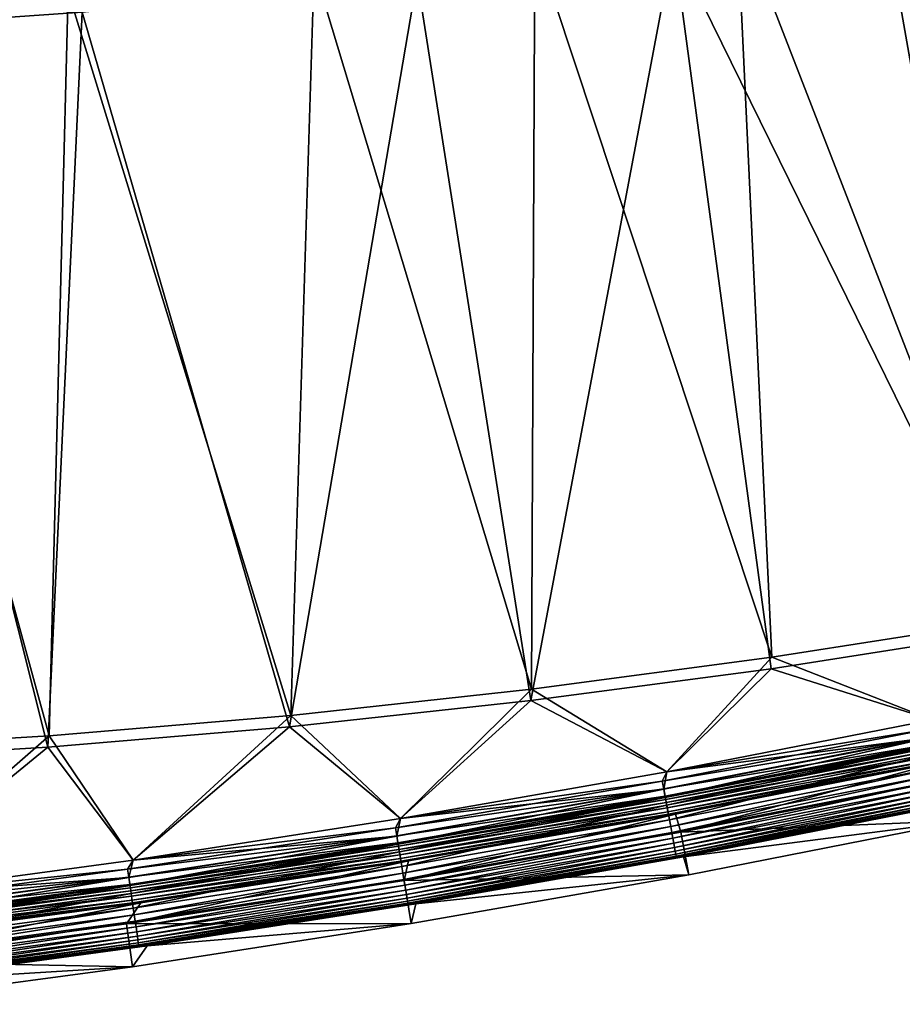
# Model space of a CAD drawing. Header units: metres. Extents: x 0 to 1400, y -1400 to 0.
# Tile 61 of 256: x 564 to 624, y -1392 to -1325. Entities that reach past the tile are written whole.
import ezdxf

# ---------------------------------------------------------------- set-up
doc = ezdxf.new("R2010")
doc.units = ezdxf.units.M

msp = doc.modelspace()

# ---------------------------------------------------------------- linework, layer by layer
at = {"layer": 'None'}
for points in [[(628.245117, -1314.676758, -29.677237), (612.958923, -1317.227417, -29.684044), (631.833923, -1365.928101)], [(635.639099, -1314.830688, -32.259232), (631.816406, -1366.716064, -3), (623.070923, -1317.094971, -32.264797)], [(612.958923, -1317.227417, -29.684044), (599.032043, -1319.229126, -29.690277), (615.349548, -1368.514648)], [(631.816406, -1366.716064, -3), (608.580444, -1319.39856, -32.271248), (623.070923, -1317.094971, -32.264797)], [(631.833923, -1365.928101), (612.958923, -1317.227417, -29.684044), (615.349548, -1368.514648)], [(599.032043, -1319.229126, -29.690277), (583.838318, -1321.057495, -29.697098), (598.809265, -1370.715576)], [(608.580444, -1319.39856, -32.271248), (598.753113, -1371.502075, -3), (590.922668, -1321.754395, -32.279144)], [(615.312683, -1369.302124, -3), (598.753113, -1371.502075, -3), (608.580444, -1319.39856, -32.271248)], [(615.349548, -1368.514648), (599.032043, -1319.229126, -29.690277), (598.809265, -1370.715576)], [(631.816406, -1366.716064, -3), (615.312683, -1369.302124, -3), (608.580444, -1319.39856, -32.271248)], [(583.838318, -1321.057495, -29.697098), (566.895142, -1322.651733, -29.704718), (582.221313, -1372.522339)], [(598.809265, -1370.715576), (583.838318, -1321.057495, -29.697098), (582.221313, -1372.522339)], [(590.922668, -1321.754395, -32.279144), (582.145874, -1373.307251, -3), (567.861694, -1324.070801, -32.289486)], [(598.753113, -1371.502075, -3), (582.145874, -1373.307251, -3), (590.922668, -1321.754395, -32.279144)], [(566.895142, -1322.651733, -29.704718), (551.831787, -1323.668091, -29.711491), (565.594421, -1373.926392)], [(582.221313, -1372.522339), (566.895142, -1322.651733, -29.704718), (565.594421, -1373.926392)], [(567.861694, -1324.070801, -32.289486), (553.009521, -1325.097168, -32.29615), (555.972839, -1323.570801, -32.844479)], [(565.594421, -1373.926392), (551.831787, -1323.668091, -29.711491), (548.937927, -1374.918823)], [(567.861694, -1324.070801, -32.289486), (565.499756, -1374.709229, -3), (553.009521, -1325.097168, -32.29615)], [(582.145874, -1373.307251, -3), (565.499756, -1374.709229, -3), (567.861694, -1324.070801, -32.289486)], [(565.499756, -1374.709229, -3), (548.824097, -1375.698975, -3), (553.009521, -1325.097168, -32.29615)], [(615.349548, -1368.514648), (626.40979, -1372.819458), (631.833923, -1365.928101)], [(631.816406, -1366.716064, -3), (626.411377, -1372.819092, -3), (615.312683, -1369.302124, -3)], [(598.809265, -1370.715576), (608.129517, -1376.400024), (615.349548, -1368.514648)], [(608.129517, -1376.400024), (626.40979, -1372.819458), (615.349548, -1368.514648)], [(615.312683, -1369.302124, -3), (608.131104, -1376.399658, -3), (598.753113, -1371.502075, -3)], [(626.411377, -1372.819092, -3), (608.131104, -1376.399658, -3), (615.312683, -1369.302124, -3)], [(582.221313, -1372.522339), (589.783203, -1379.625122), (598.809265, -1370.715576)], [(589.783203, -1379.625122), (608.129517, -1376.400024), (598.809265, -1370.715576)], [(598.753113, -1371.502075, -3), (589.784851, -1379.624756, -3), (582.145874, -1373.307251, -3)], [(608.131104, -1376.399658, -3), (589.784851, -1379.624756, -3), (598.753113, -1371.502075, -3)], [(565.594421, -1373.926392), (571.377747, -1382.49353), (582.221313, -1372.522339)], [(571.377747, -1382.49353), (589.783203, -1379.625122), (582.221313, -1372.522339)], [(626.40979, -1372.819458), (608.129517, -1376.400024), (626.242432, -1374.031494, -0.112516)], [(608.131104, -1376.399658, -3), (626.411377, -1372.819092, -3), (626.12616, -1373.465698, -3.055977)], [(582.145874, -1373.307251, -3), (571.379395, -1382.493286, -3), (565.499756, -1374.709229, -3)], [(589.784851, -1379.624756, -3), (571.379395, -1382.493286, -3), (582.145874, -1373.307251, -3)], [(607.814087, -1377.043579, -3.055977), (626.12616, -1373.465698, -3.055977), (626.237427, -1374.00708, -3.221156)], [(608.131104, -1376.399658, -3), (626.12616, -1373.465698, -3.055977), (607.814087, -1377.043579, -3.055977)], [(548.937927, -1374.918823), (552.920105, -1385.00415), (565.594421, -1373.926392)], [(552.920105, -1385.00415), (571.377747, -1382.49353), (565.594421, -1373.926392)], [(607.914795, -1377.587036, -3.221156), (607.814087, -1377.043579, -3.055977), (626.237427, -1374.00708, -3.221156)], [(607.914795, -1377.587036, -3.221156), (626.237427, -1374.00708, -3.221156), (626.339966, -1374.506104, -3.490045)], [(608.129517, -1376.400024), (607.919373, -1377.611572, -0.112516), (626.242432, -1374.031494, -0.112516)], [(626.242432, -1374.031494, -0.112516), (607.919373, -1377.611572, -0.112516), (608.022034, -1378.165649, -0.251606)], [(608.022034, -1378.165649, -0.251606), (626.355896, -1374.583496, -0.251606), (626.242432, -1374.031494, -0.112516)], [(565.499756, -1374.709229, -3), (552.921753, -1385.003906, -3), (548.824097, -1375.698975, -3)], [(571.379395, -1382.493286, -3), (552.921753, -1385.003906, -3), (565.499756, -1374.709229, -3)], [(608.007629, -1378.087891, -3.490045), (607.914795, -1377.587036, -3.221156), (626.339966, -1374.506104, -3.490045)], [(608.007629, -1378.087891, -3.490045), (626.339966, -1374.506104, -3.490045), (626.386841, -1374.734009, -3.660043)], [(608.050049, -1378.31665, -3.660043), (608.007629, -1378.087891, -3.490045), (626.386841, -1374.734009, -3.660043)], [(608.121826, -1378.703857, -0.444534), (626.355896, -1374.583496, -0.251606), (608.022034, -1378.165649, -0.251606)], [(626.386841, -1374.734009, -3.660043), (626.430115, -1374.944702, -3.851689), (608.050049, -1378.31665, -3.660043)], [(626.430115, -1374.944702, -3.851689), (608.089233, -1378.528076, -3.851689), (608.050049, -1378.31665, -3.660043)], [(626.430115, -1374.944702, -3.851689), (626.504456, -1375.306519, -4.292985), (608.089233, -1378.528076, -3.851689)], [(626.355896, -1374.583496, -0.251606), (608.121826, -1378.703857, -0.444534), (626.466125, -1375.119751, -0.444534)], [(626.466125, -1375.119751, -0.444534), (608.121826, -1378.703857, -0.444534), (608.308472, -1379.710815, -0.985015)], [(626.466125, -1375.119751, -0.444534), (608.308472, -1379.710815, -0.985015), (626.672241, -1376.122925, -0.985015)], [(626.504456, -1375.306519, -4.292985), (608.156555, -1378.891357, -4.292985), (608.089233, -1378.528076, -3.851689)], [(626.504456, -1375.306519, -4.292985), (626.560364, -1375.578491, -4.797701), (608.156555, -1378.891357, -4.292985)], [(626.560364, -1375.578491, -4.797701), (608.207153, -1379.164429, -4.797701), (608.156555, -1378.891357, -4.292985)], [(626.560364, -1375.578491, -4.797701), (626.595581, -1375.749756, -5.347445), (608.207153, -1379.164429, -4.797701)], [(626.595581, -1375.749756, -5.347445), (608.239014, -1379.336304, -5.347445), (608.207153, -1379.164429, -4.797701)], [(626.595581, -1375.749756, -5.347445), (627.048645, -1375.728516, -5.918313), (608.239014, -1379.336304, -5.347445)], [(627.048645, -1375.728516, -5.918313), (608.7276, -1379.318237, -5.918313), (608.239014, -1379.336304, -5.347445)], [(627.048645, -1375.728516, -5.918313), (609.09552, -1380.557129, -80.052361), (608.7276, -1379.318237, -5.918313)], [(628.078064, -1376.828735, -80.052361), (609.09552, -1380.557129, -80.052361), (627.048645, -1375.728516, -5.918313)], [(608.129517, -1376.400024), (589.783203, -1379.625122), (607.919373, -1377.611572, -0.112516)], [(589.784851, -1379.624756, -3), (608.131104, -1376.399658, -3), (607.814087, -1377.043579, -3.055977)], [(626.672241, -1376.122925, -0.985015), (608.308472, -1379.710815, -0.985015), (608.393677, -1380.170654, -1.326719)], [(608.393677, -1380.170654, -1.326719), (626.766418, -1376.580933, -1.326719), (626.672241, -1376.122925, -0.985015)], [(589.433716, -1380.262573, -3.055977), (607.814087, -1377.043579, -3.055977), (607.914795, -1377.587036, -3.221156)], [(589.784851, -1379.624756, -3), (607.814087, -1377.043579, -3.055977), (589.433716, -1380.262573, -3.055977)], [(608.472473, -1380.595581, -1.711938), (626.766418, -1376.580933, -1.326719), (608.393677, -1380.170654, -1.326719)], [(608.472473, -1380.595581, -1.711938), (626.853394, -1377.004272, -1.711938), (626.766418, -1376.580933, -1.326719)], [(608.544006, -1380.981812, -2.137379), (626.853394, -1377.004272, -1.711938), (608.472473, -1380.595581, -1.711938)], [(608.544006, -1380.981812, -2.137379), (626.932495, -1377.389038, -2.137379), (626.853394, -1377.004272, -1.711938)], [(609.09552, -1380.557129, -80.052361), (628.078064, -1376.828735, -80.052361), (628.685669, -1379.766113, -80)], [(589.523865, -1380.807861, -3.221156), (589.433716, -1380.262573, -3.055977), (607.914795, -1377.587036, -3.221156)], [(589.523865, -1380.807861, -3.221156), (607.914795, -1377.587036, -3.221156), (608.007629, -1378.087891, -3.490045)], [(589.783203, -1379.625122), (589.527893, -1380.83252, -0.112516), (607.919373, -1377.611572, -0.112516)], [(607.919373, -1377.611572, -0.112516), (589.527893, -1380.83252, -0.112516), (589.619812, -1381.388428, -0.251606)], [(607.919373, -1377.611572, -0.112516), (589.619812, -1381.388428, -0.251606), (608.022034, -1378.165649, -0.251606)], [(608.607788, -1381.325684, -2.598965), (626.932495, -1377.389038, -2.137379), (608.544006, -1380.981812, -2.137379)], [(608.607788, -1381.325684, -2.598965), (627.00293, -1377.731689, -2.598965), (626.932495, -1377.389038, -2.137379)], [(608.663147, -1381.62439, -3.09242), (627.00293, -1377.731689, -2.598965), (608.607788, -1381.325684, -2.598965)], [(608.663147, -1381.62439, -3.09242), (627.064026, -1378.029175, -3.09242), (627.00293, -1377.731689, -2.598965)], [(589.606934, -1381.310547, -3.490045), (589.523865, -1380.807861, -3.221156), (608.007629, -1378.087891, -3.490045)], [(589.606934, -1381.310547, -3.490045), (608.007629, -1378.087891, -3.490045), (608.050049, -1378.31665, -3.660043)], [(589.644897, -1381.540039, -3.660043), (589.606934, -1381.310547, -3.490045), (608.050049, -1378.31665, -3.660043)], [(608.022034, -1378.165649, -0.251606), (589.619812, -1381.388428, -0.251606), (589.709106, -1381.928589, -0.444534)], [(608.050049, -1378.31665, -3.660043), (608.089233, -1378.528076, -3.851689), (589.644897, -1381.540039, -3.660043)], [(608.089233, -1378.528076, -3.851689), (589.679993, -1381.752197, -3.851689), (589.644897, -1381.540039, -3.660043)], [(608.089233, -1378.528076, -3.851689), (608.156555, -1378.891357, -4.292985), (589.679993, -1381.752197, -3.851689)], [(589.709106, -1381.928589, -0.444534), (608.121826, -1378.703857, -0.444534), (608.022034, -1378.165649, -0.251606)], [(608.709534, -1381.874634, -3.61347), (627.064026, -1378.029175, -3.09242), (608.663147, -1381.62439, -3.09242)], [(608.709534, -1381.874634, -3.61347), (627.115295, -1378.278442, -3.61347), (627.064026, -1378.029175, -3.09242)], [(608.746399, -1382.07373, -4.157492), (627.115295, -1378.278442, -3.61347), (608.709534, -1381.874634, -3.61347)], [(608.746399, -1382.07373, -4.157492), (627.156067, -1378.476807, -4.157492), (627.115295, -1378.278442, -3.61347)], [(608.77356, -1382.220093, -4.718482), (627.156067, -1378.476807, -4.157492), (608.746399, -1382.07373, -4.157492)], [(608.77356, -1382.220093, -4.718482), (627.186035, -1378.622681, -4.718482), (627.156067, -1378.476807, -4.157492)], [(608.156555, -1378.891357, -4.292985), (589.740234, -1382.116699, -4.292985), (589.679993, -1381.752197, -3.851689)], [(589.87616, -1382.938965, -0.985015), (608.121826, -1378.703857, -0.444534), (589.709106, -1381.928589, -0.444534)], [(608.156555, -1378.891357, -4.292985), (608.207153, -1379.164429, -4.797701), (589.740234, -1382.116699, -4.292985)], [(608.207153, -1379.164429, -4.797701), (589.785522, -1382.390625, -4.797701), (589.740234, -1382.116699, -4.292985)], [(608.207153, -1379.164429, -4.797701), (608.239014, -1379.336304, -5.347445), (589.785522, -1382.390625, -4.797701)], [(608.121826, -1378.703857, -0.444534), (589.87616, -1382.938965, -0.985015), (608.308472, -1379.710815, -0.985015)], [(608.79071, -1382.312744, -5.290087), (627.186035, -1378.622681, -4.718482), (608.77356, -1382.220093, -4.718482)], [(608.79071, -1382.312744, -5.290087), (627.205017, -1378.714966, -5.290087), (627.186035, -1378.622681, -4.718482)], [(609.275696, -1382.267334, -5.865956), (627.205017, -1378.714966, -5.290087), (608.79071, -1382.312744, -5.290087)], [(609.275696, -1382.267334, -5.865956), (627.65387, -1378.666382, -5.865956), (627.205017, -1378.714966, -5.290087)], [(627.65387, -1378.666382, -5.865956), (609.275696, -1382.267334, -5.865956), (628.685669, -1379.766113, -80)], [(589.783203, -1379.625122), (571.377747, -1382.49353), (589.527893, -1380.83252, -0.112516)], [(571.379395, -1382.493286, -3), (589.784851, -1379.624756, -3), (589.433716, -1380.262573, -3.055977)], [(608.239014, -1379.336304, -5.347445), (589.814026, -1382.56311, -5.347445), (589.785522, -1382.390625, -4.797701)], [(608.239014, -1379.336304, -5.347445), (608.7276, -1379.318237, -5.918313), (589.814026, -1382.56311, -5.347445)], [(608.7276, -1379.318237, -5.918313), (590.340149, -1382.55127, -5.918313), (589.814026, -1382.56311, -5.347445)], [(608.308472, -1379.710815, -0.985015), (589.87616, -1382.938965, -0.985015), (589.952454, -1383.400269, -1.326719)], [(608.308472, -1379.710815, -0.985015), (589.952454, -1383.400269, -1.326719), (608.393677, -1380.170654, -1.326719)], [(609.09552, -1380.557129, -80.052361), (590.032043, -1383.90564, -80.052361), (608.7276, -1379.318237, -5.918313)], [(608.7276, -1379.318237, -5.918313), (590.032043, -1383.90564, -80.052361), (590.340149, -1382.55127, -5.918313)], [(609.644043, -1383.506104, -80), (609.09552, -1380.557129, -80.052361), (628.685669, -1379.766113, -80)], [(628.685669, -1379.766113, -80), (609.275696, -1382.267334, -5.865956), (609.644043, -1383.506104, -80)], [(570.991821, -1383.12085, -3.055977), (589.433716, -1380.262573, -3.055977), (589.523865, -1380.807861, -3.221156)], [(571.379395, -1382.493286, -3), (589.433716, -1380.262573, -3.055977), (570.991821, -1383.12085, -3.055977)], [(608.393677, -1380.170654, -1.326719), (589.952454, -1383.400269, -1.326719), (590.022949, -1383.826782, -1.711938)], [(590.022949, -1383.826782, -1.711938), (608.472473, -1380.595581, -1.711938), (608.393677, -1380.170654, -1.326719)], [(590.032043, -1383.90564, -80.052361), (609.09552, -1380.557129, -80.052361), (609.644043, -1383.506104, -80)], [(571.07135, -1383.667847, -3.221156), (570.991821, -1383.12085, -3.055977), (589.523865, -1380.807861, -3.221156)], [(571.07135, -1383.667847, -3.221156), (589.523865, -1380.807861, -3.221156), (589.606934, -1381.310547, -3.490045)], [(571.377747, -1382.49353), (571.074951, -1383.692505, -0.112516), (589.527893, -1380.83252, -0.112516)], [(589.527893, -1380.83252, -0.112516), (571.074951, -1383.692505, -0.112516), (571.156006, -1384.250122, -0.251606)], [(589.527893, -1380.83252, -0.112516), (571.156006, -1384.250122, -0.251606), (589.619812, -1381.388428, -0.251606)], [(590.086975, -1384.214233, -2.137379), (608.472473, -1380.595581, -1.711938), (590.022949, -1383.826782, -1.711938)], [(590.086975, -1384.214233, -2.137379), (608.544006, -1380.981812, -2.137379), (608.472473, -1380.595581, -1.711938)], [(590.144043, -1384.559326, -2.598965), (608.544006, -1380.981812, -2.137379), (590.086975, -1384.214233, -2.137379)], [(590.144043, -1384.559326, -2.598965), (608.607788, -1381.325684, -2.598965), (608.544006, -1380.981812, -2.137379)], [(571.144653, -1384.171997, -3.490045), (571.07135, -1383.667847, -3.221156), (589.606934, -1381.310547, -3.490045)], [(571.144653, -1384.171997, -3.490045), (589.606934, -1381.310547, -3.490045), (589.644897, -1381.540039, -3.660043)], [(571.178101, -1384.402222, -3.660043), (571.144653, -1384.171997, -3.490045), (589.644897, -1381.540039, -3.660043)], [(589.619812, -1381.388428, -0.251606), (571.156006, -1384.250122, -0.251606), (571.234802, -1384.79187, -0.444534)], [(589.644897, -1381.540039, -3.660043), (589.679993, -1381.752197, -3.851689), (571.178101, -1384.402222, -3.660043)], [(589.679993, -1381.752197, -3.851689), (571.209045, -1384.61499, -3.851689), (571.178101, -1384.402222, -3.660043)], [(589.679993, -1381.752197, -3.851689), (589.740234, -1382.116699, -4.292985), (571.209045, -1384.61499, -3.851689)], [(589.619812, -1381.388428, -0.251606), (571.234802, -1384.79187, -0.444534), (589.709106, -1381.928589, -0.444534)], [(589.709106, -1381.928589, -0.444534), (571.234802, -1384.79187, -0.444534), (571.382202, -1385.805298, -0.985015)], [(571.382202, -1385.805298, -0.985015), (589.87616, -1382.938965, -0.985015), (589.709106, -1381.928589, -0.444534)], [(590.193604, -1384.859009, -3.09242), (608.607788, -1381.325684, -2.598965), (590.144043, -1384.559326, -2.598965)], [(590.193604, -1384.859009, -3.09242), (608.663147, -1381.62439, -3.09242), (608.607788, -1381.325684, -2.598965)], [(590.235107, -1385.110107, -3.61347), (608.663147, -1381.62439, -3.09242), (590.193604, -1384.859009, -3.09242)], [(590.235107, -1385.110107, -3.61347), (608.709534, -1381.874634, -3.61347), (608.663147, -1381.62439, -3.09242)], [(590.268127, -1385.309814, -4.157492), (608.709534, -1381.874634, -3.61347), (590.235107, -1385.110107, -3.61347)], [(590.268127, -1385.309814, -4.157492), (608.746399, -1382.07373, -4.157492), (608.709534, -1381.874634, -3.61347)], [(571.377747, -1382.49353), (552.920105, -1385.00415), (571.074951, -1383.692505, -0.112516)], [(552.921753, -1385.003906, -3), (571.379395, -1382.493286, -3), (570.991821, -1383.12085, -3.055977)], [(590.032043, -1383.90564, -80.052361), (570.905151, -1386.870728, -80.052361), (590.340149, -1382.55127, -5.918313)], [(590.340149, -1382.55127, -5.918313), (570.905151, -1386.870728, -80.052361), (571.892761, -1385.42688, -5.918313)], [(589.740234, -1382.116699, -4.292985), (571.262207, -1384.980591, -4.292985), (571.209045, -1384.61499, -3.851689)], [(589.740234, -1382.116699, -4.292985), (589.785522, -1382.390625, -4.797701), (571.262207, -1384.980591, -4.292985)], [(589.785522, -1382.390625, -4.797701), (571.302185, -1385.255371, -4.797701), (571.262207, -1384.980591, -4.292985)], [(589.785522, -1382.390625, -4.797701), (589.814026, -1382.56311, -5.347445), (571.302185, -1385.255371, -4.797701)], [(589.814026, -1382.56311, -5.347445), (571.327332, -1385.428345, -5.347445), (571.302185, -1385.255371, -4.797701)], [(589.814026, -1382.56311, -5.347445), (590.340149, -1382.55127, -5.918313), (571.327332, -1385.428345, -5.347445)], [(590.340149, -1382.55127, -5.918313), (571.892761, -1385.42688, -5.918313), (571.327332, -1385.428345, -5.347445)], [(590.292419, -1385.456787, -4.718482), (608.746399, -1382.07373, -4.157492), (590.268127, -1385.309814, -4.157492)], [(590.292419, -1385.456787, -4.718482), (608.77356, -1382.220093, -4.718482), (608.746399, -1382.07373, -4.157492)], [(590.3078, -1385.549683, -5.290087), (608.77356, -1382.220093, -4.718482), (590.292419, -1385.456787, -4.718482)], [(590.3078, -1385.549683, -5.290087), (608.79071, -1382.312744, -5.290087), (608.77356, -1382.220093, -4.718482)], [(590.830994, -1385.510376, -5.865956), (608.79071, -1382.312744, -5.290087), (590.3078, -1385.549683, -5.290087)], [(590.830994, -1385.510376, -5.865956), (609.275696, -1382.267334, -5.865956), (608.79071, -1382.312744, -5.290087)], [(609.275696, -1382.267334, -5.865956), (590.830994, -1385.510376, -5.865956), (609.644043, -1383.506104, -80)], [(552.495911, -1385.618286, -3.055977), (570.991821, -1383.12085, -3.055977), (571.07135, -1383.667847, -3.221156)], [(552.921753, -1385.003906, -3), (570.991821, -1383.12085, -3.055977), (552.495911, -1385.618286, -3.055977)], [(571.449463, -1386.268066, -1.326719), (589.87616, -1382.938965, -0.985015), (571.382202, -1385.805298, -0.985015)], [(589.87616, -1382.938965, -0.985015), (571.449463, -1386.268066, -1.326719), (589.952454, -1383.400269, -1.326719)], [(552.564758, -1386.166626, -3.221156), (552.495911, -1385.618286, -3.055977), (571.07135, -1383.667847, -3.221156)], [(552.564758, -1386.166626, -3.221156), (571.07135, -1383.667847, -3.221156), (571.144653, -1384.171997, -3.490045)], [(552.920105, -1385.00415), (552.567871, -1386.191406, -0.112516), (571.074951, -1383.692505, -0.112516)], [(571.074951, -1383.692505, -0.112516), (552.567871, -1386.191406, -0.112516), (552.638123, -1386.750488, -0.251606)], [(571.074951, -1383.692505, -0.112516), (552.638123, -1386.750488, -0.251606), (571.156006, -1384.250122, -0.251606)], [(570.905151, -1386.870728, -80.052361), (590.032043, -1383.90564, -80.052361), (590.52124, -1386.86499, -80)], [(589.952454, -1383.400269, -1.326719), (571.449463, -1386.268066, -1.326719), (571.511658, -1386.695801, -1.711938)], [(589.952454, -1383.400269, -1.326719), (571.511658, -1386.695801, -1.711938), (590.022949, -1383.826782, -1.711938)], [(590.022949, -1383.826782, -1.711938), (571.511658, -1386.695801, -1.711938), (571.568176, -1387.084473, -2.137379)], [(571.568176, -1387.084473, -2.137379), (590.086975, -1384.214233, -2.137379), (590.022949, -1383.826782, -1.711938)], [(590.52124, -1386.86499, -80), (590.032043, -1383.90564, -80.052361), (609.644043, -1383.506104, -80)], [(609.644043, -1383.506104, -80), (590.830994, -1385.510376, -5.865956), (590.52124, -1386.86499, -80)], [(552.628296, -1386.672119, -3.490045), (552.564758, -1386.166626, -3.221156), (571.144653, -1384.171997, -3.490045)], [(552.628296, -1386.672119, -3.490045), (571.144653, -1384.171997, -3.490045), (571.178101, -1384.402222, -3.660043)], [(552.657288, -1386.902954, -3.660043), (552.628296, -1386.672119, -3.490045), (571.178101, -1384.402222, -3.660043)], [(571.156006, -1384.250122, -0.251606), (552.638123, -1386.750488, -0.251606), (552.70636, -1387.293701, -0.444534)], [(571.178101, -1384.402222, -3.660043), (571.209045, -1384.61499, -3.851689), (552.657288, -1386.902954, -3.660043)], [(571.209045, -1384.61499, -3.851689), (552.684082, -1387.116333, -3.851689), (552.657288, -1386.902954, -3.660043)], [(571.209045, -1384.61499, -3.851689), (571.262207, -1384.980591, -4.292985), (552.684082, -1387.116333, -3.851689)], [(571.156006, -1384.250122, -0.251606), (552.70636, -1387.293701, -0.444534), (571.234802, -1384.79187, -0.444534)], [(571.61853, -1387.430664, -2.598965), (590.086975, -1384.214233, -2.137379), (571.568176, -1387.084473, -2.137379)], [(571.61853, -1387.430664, -2.598965), (590.144043, -1384.559326, -2.598965), (590.086975, -1384.214233, -2.137379)], [(571.662231, -1387.731201, -3.09242), (590.144043, -1384.559326, -2.598965), (571.61853, -1387.430664, -2.598965)], [(571.662231, -1387.731201, -3.09242), (590.193604, -1384.859009, -3.09242), (590.144043, -1384.559326, -2.598965)], [(571.262207, -1384.980591, -4.292985), (552.730103, -1387.48291, -4.292985), (552.684082, -1387.116333, -3.851689)], [(571.234802, -1384.79187, -0.444534), (552.70636, -1387.293701, -0.444534), (552.833984, -1388.309814, -0.985015)], [(571.262207, -1384.980591, -4.292985), (571.302185, -1385.255371, -4.797701), (552.730103, -1387.48291, -4.292985)], [(571.302185, -1385.255371, -4.797701), (552.764771, -1387.758423, -4.797701), (552.730103, -1387.48291, -4.292985)], [(571.302185, -1385.255371, -4.797701), (571.327332, -1385.428345, -5.347445), (552.764771, -1387.758423, -4.797701)], [(571.234802, -1384.79187, -0.444534), (552.833984, -1388.309814, -0.985015), (571.382202, -1385.805298, -0.985015)], [(571.698853, -1387.983032, -3.61347), (590.193604, -1384.859009, -3.09242), (571.662231, -1387.731201, -3.09242)], [(571.698853, -1387.983032, -3.61347), (590.235107, -1385.110107, -3.61347), (590.193604, -1384.859009, -3.09242)], [(571.727966, -1388.183472, -4.157492), (590.235107, -1385.110107, -3.61347), (571.698853, -1387.983032, -3.61347)], [(571.727966, -1388.183472, -4.157492), (590.268127, -1385.309814, -4.157492), (590.235107, -1385.110107, -3.61347)], [(571.74939, -1388.330811, -4.718482), (590.268127, -1385.309814, -4.157492), (571.727966, -1388.183472, -4.157492)], [(571.74939, -1388.330811, -4.718482), (590.292419, -1385.456787, -4.718482), (590.268127, -1385.309814, -4.157492)], [(570.905151, -1386.870728, -80.052361), (551.732666, -1389.449829, -80.052361), (571.892761, -1385.42688, -5.918313)], [(571.892761, -1385.42688, -5.918313), (551.732666, -1389.449829, -80.052361), (553.391968, -1387.944336, -5.918313)], [(571.327332, -1385.428345, -5.347445), (552.78656, -1387.931885, -5.347445), (552.764771, -1387.758423, -4.797701)], [(571.327332, -1385.428345, -5.347445), (571.892761, -1385.42688, -5.918313), (552.78656, -1387.931885, -5.347445)], [(571.892761, -1385.42688, -5.918313), (553.391968, -1387.944336, -5.918313), (552.78656, -1387.931885, -5.347445)], [(571.382202, -1385.805298, -0.985015), (552.833984, -1388.309814, -0.985015), (552.892273, -1388.773804, -1.326719)], [(552.892273, -1388.773804, -1.326719), (571.449463, -1386.268066, -1.326719), (571.382202, -1385.805298, -0.985015)], [(571.762939, -1388.42395, -5.290087), (590.292419, -1385.456787, -4.718482), (571.74939, -1388.330811, -4.718482)], [(571.762939, -1388.42395, -5.290087), (590.3078, -1385.549683, -5.290087), (590.292419, -1385.456787, -4.718482)], [(572.326172, -1388.39502, -5.865956), (590.3078, -1385.549683, -5.290087), (571.762939, -1388.42395, -5.290087)], [(572.326172, -1388.39502, -5.865956), (590.830994, -1385.510376, -5.865956), (590.3078, -1385.549683, -5.290087)], [(590.830994, -1385.510376, -5.865956), (572.326172, -1388.39502, -5.865956), (590.52124, -1386.86499, -80)], [(552.946167, -1389.202637, -1.711938), (571.449463, -1386.268066, -1.326719), (552.892273, -1388.773804, -1.326719)], [(571.449463, -1386.268066, -1.326719), (552.946167, -1389.202637, -1.711938), (571.511658, -1386.695801, -1.711938)], [(571.511658, -1386.695801, -1.711938), (552.946167, -1389.202637, -1.711938), (552.995117, -1389.592285, -2.137379)], [(571.511658, -1386.695801, -1.711938), (552.995117, -1389.592285, -2.137379), (571.568176, -1387.084473, -2.137379)], [(551.732666, -1389.449829, -80.052361), (570.905151, -1386.870728, -80.052361), (571.3349, -1389.839233, -80)], [(571.568176, -1387.084473, -2.137379), (552.995117, -1389.592285, -2.137379), (553.038696, -1389.939331, -2.598965)], [(553.038696, -1389.939331, -2.598965), (571.61853, -1387.430664, -2.598965), (571.568176, -1387.084473, -2.137379)], [(571.3349, -1389.839233, -80), (570.905151, -1386.870728, -80.052361), (590.52124, -1386.86499, -80)], [(590.52124, -1386.86499, -80), (572.326172, -1388.39502, -5.865956), (571.3349, -1389.839233, -80)], [(553.076599, -1390.240723, -3.09242), (571.61853, -1387.430664, -2.598965), (553.038696, -1389.939331, -2.598965)], [(553.076599, -1390.240723, -3.09242), (571.662231, -1387.731201, -3.09242), (571.61853, -1387.430664, -2.598965)], [(553.108276, -1390.493286, -3.61347), (571.662231, -1387.731201, -3.09242), (553.076599, -1390.240723, -3.09242)], [(553.108276, -1390.493286, -3.61347), (571.698853, -1387.983032, -3.61347), (571.662231, -1387.731201, -3.09242)], [(553.133545, -1390.694092, -4.157492), (571.698853, -1387.983032, -3.61347), (553.108276, -1390.493286, -3.61347)], [(553.133545, -1390.694092, -4.157492), (571.727966, -1388.183472, -4.157492), (571.698853, -1387.983032, -3.61347)], [(553.1521, -1390.841919, -4.718482), (571.727966, -1388.183472, -4.157492), (553.133545, -1390.694092, -4.157492)], [(553.1521, -1390.841919, -4.718482), (571.74939, -1388.330811, -4.718482), (571.727966, -1388.183472, -4.157492)], [(553.163818, -1390.935303, -5.290087), (571.74939, -1388.330811, -4.718482), (553.1521, -1390.841919, -4.718482)], [(553.163818, -1390.935303, -5.290087), (571.762939, -1388.42395, -5.290087), (571.74939, -1388.330811, -4.718482)], [(553.7677, -1390.920288, -5.865956), (571.762939, -1388.42395, -5.290087), (553.163818, -1390.935303, -5.290087)], [(553.7677, -1390.920288, -5.865956), (572.326172, -1388.39502, -5.865956), (571.762939, -1388.42395, -5.290087)], [(572.326172, -1388.39502, -5.865956), (553.7677, -1390.920288, -5.865956), (571.3349, -1389.839233, -80)], [(552.102722, -1392.426514, -80), (551.732666, -1389.449829, -80.052361), (571.3349, -1389.839233, -80)], [(571.3349, -1389.839233, -80), (553.7677, -1390.920288, -5.865956), (552.102722, -1392.426514, -80)]]:
    msp.add_3dface(points, dxfattribs=at)

doc.saveas('drawing.dxf')
